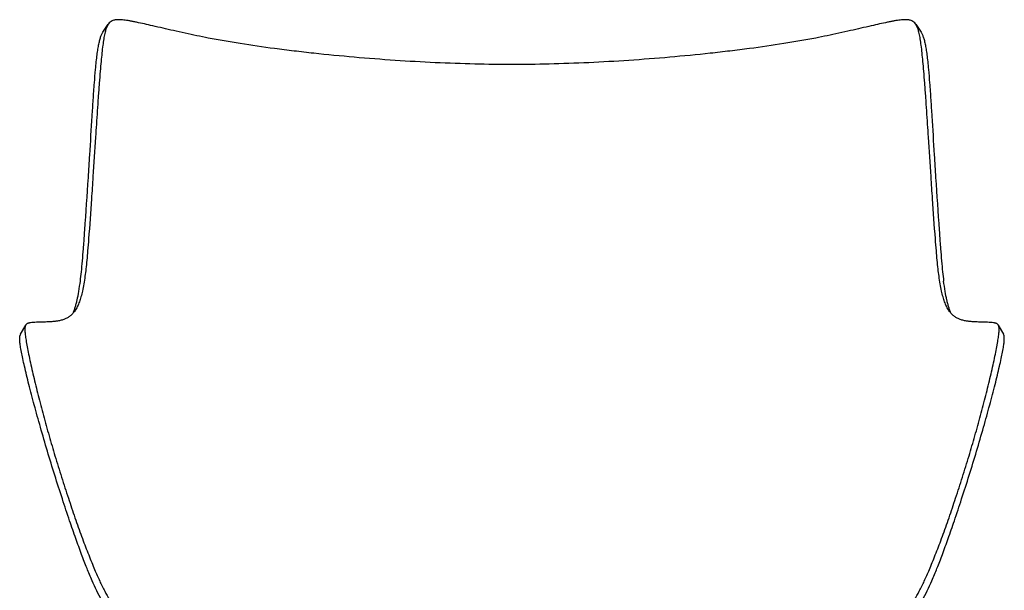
# Model space of a CAD drawing. Header units: millimetres. Extents: x -213 to 1166, y 0 to 836.
# Tile 13 of 13: x 602 to 1166, y 509 to 836. Entities that reach past the tile are written whole.
import ezdxf

# ---------------------------------------------------------------- set-up
doc = ezdxf.new("R2010")
doc.units = ezdxf.units.MM
doc.header["$MEASUREMENT"] = 0
doc.layers.add('Crea2D$visibili$tangenti', color=7, linetype='Continuous', true_color=0x000000)

msp = doc.modelspace()

# ---------------------------------------------------------------- linework, layer by layer
at = {"layer": 'Crea2D$visibili$tangenti'}
for p, q in [((650.18, 829.26), (652.98, 833.23)), ((1115.36, 833.23), (1118.15, 829.27)), ((602.7, 655.65), (605.67, 660.86)), ((1162.67, 660.86), (1165.63, 655.66))]:
    msp.add_line(p, q, dxfattribs=at)
for centre, radius, start, end in [((605.42, 654.15), 3.1, 151.1578, 168.2935), ((1162.94, 654.16), 3.08, 11.6699, 29.2002)]:
    msp.add_arc(centre, radius, start, end, dxfattribs=at)
for points, knots in [([(655.25, 835.18), (654.84, 834.99), (654.03, 834.49), (653.02, 833.39), (652.21, 831.97), (651.67, 830.53), (651.27, 829.18), (650.83, 827.34), (650.32, 824.67), (649.77, 820.93), (649.28, 816.64), (648.8, 811.67), (648.3, 805.88), (647.75, 798.99), (647.01, 788.91), (646.31, 778.63), (645.32, 763.5), (644.39, 749.21), (643.1, 729.77), (642.11, 715.61), (641.2, 703.89), (640.69, 698.16), (640.18, 693.3), (639.81, 690.26), (639.62, 688.87)], [0, 0, 0, 0, 1.360043, 2.822595, 4.445252, 6.24542, 7.423523, 8.677528, 11.901298, 15.587167, 20.013912, 24.842232, 30.563757, 37.471181, 45.567661, 60.874792, 68.382583, 91.057812, 103.838062, 126.84151, 133.648243, 139.106353, 144.081133, 148.301815, 148.301815, 148.301815, 148.301815]), ([(710.19, 825.34), (708.01, 825.76), (703.62, 826.63), (696.96, 828.04), (688.55, 829.93), (680.78, 831.77), (673.78, 833.38), (670.01, 834.2), (667.22, 834.76), (665.3, 835.12), (663.54, 835.42), (661.87, 835.65), (660.41, 835.79), (659.09, 835.84), (657.96, 835.81), (656.95, 835.69), (656.06, 835.49), (655.51, 835.29), (655.25, 835.18)], [0, 0, 0, 0, 6.676348, 13.421077, 20.408371, 32.536895, 37.384596, 41.972039, 44.091335, 45.923338, 47.829432, 49.454149, 50.969312, 52.235924, 53.410169, 54.379007, 55.283298, 56.133156, 56.133156, 56.133156, 56.133156]), ([(1113.09, 835.18), (1112.83, 835.29), (1112.28, 835.49), (1111.39, 835.69), (1110.38, 835.81), (1109.25, 835.84), (1107.93, 835.79), (1106.47, 835.65), (1104.8, 835.42), (1103.04, 835.13), (1101.12, 834.76), (1098.33, 834.2), (1094.56, 833.38), (1087.56, 831.77), (1079.79, 829.93), (1071.38, 828.04), (1064.72, 826.63), (1060.33, 825.76), (1058.15, 825.34)], [0, 0, 0, 0, 0.849857, 1.754148, 2.722986, 3.897231, 5.163843, 6.679007, 8.303723, 10.209818, 12.04182, 14.161117, 18.748559, 23.59626, 35.724784, 42.712079, 49.456807, 56.133156, 56.133156, 56.133156, 56.133156]), ([(1128.72, 688.87), (1128.53, 690.26), (1128.16, 693.3), (1127.65, 698.16), (1127.14, 703.89), (1126.23, 715.61), (1125.24, 729.77), (1123.94, 749.21), (1123.02, 763.5), (1122.03, 778.63), (1121.33, 788.91), (1120.59, 798.99), (1120.04, 805.88), (1119.54, 811.67), (1119.06, 816.64), (1118.57, 820.93), (1118.02, 824.67), (1117.51, 827.34), (1117.07, 829.18), (1116.67, 830.53), (1116.13, 831.97), (1115.32, 833.39), (1114.31, 834.49), (1113.5, 834.99), (1113.09, 835.18)], [0, 0, 0, 0, 4.220682, 9.195462, 14.653572, 21.460304, 44.463753, 57.244003, 79.919232, 87.427023, 102.734153, 110.830633, 117.738057, 123.459582, 128.287903, 132.714648, 136.400516, 139.624287, 140.878291, 142.056395, 143.856563, 145.47922, 146.941772, 148.301815, 148.301815, 148.301815, 148.301815]), ([(636.98, 686.15), (637.2, 687.92), (637.64, 691.73), (638.21, 697.88), (638.68, 703.7), (639.12, 709.63), (640.1, 723.21), (641.22, 739.7), (642.59, 761.44), (643.46, 776.29), (644.33, 790.05), (644.95, 798.96), (645.55, 806.26), (646.08, 811.6), (646.53, 815.48), (647.02, 818.86), (647.54, 821.75), (648.1, 824.21), (648.7, 826.26), (649.36, 827.92), (649.9, 828.87), (650.18, 829.26)], [0, 0, 0, 0, 5.338131, 11.517869, 18.51564, 22.84113, 29.359421, 59.373543, 72.429127, 94.712155, 103.98565, 113.80491, 121.504978, 125.952772, 129.904955, 133.231778, 136.193226, 138.692916, 140.809096, 142.593714, 144.056791, 144.056791, 144.056791, 144.056791]), ([(1118.15, 829.27), (1118.44, 828.87), (1118.96, 827.96), (1119.61, 826.34), (1120.22, 824.29), (1120.79, 821.79), (1121.32, 818.86), (1121.81, 815.48), (1122.26, 811.6), (1122.79, 806.26), (1123.39, 798.96), (1124.01, 790.05), (1124.88, 776.29), (1125.75, 761.44), (1127.12, 739.7), (1128.24, 723.21), (1129.22, 709.63), (1129.66, 703.7), (1130.13, 697.88), (1130.7, 691.73), (1131.14, 687.92), (1131.36, 686.15)], [0, 0, 0, 0, 1.475415, 3.135213, 5.237344, 7.875903, 10.837351, 14.164174, 18.116357, 22.564151, 30.264219, 40.083479, 49.356974, 71.640002, 84.695586, 114.709708, 121.227999, 125.553489, 132.55126, 138.730998, 144.069129, 144.069129, 144.069129, 144.069129]), ([(1058.15, 825.34), (1052.09, 824.17), (1039.44, 821.98), (1023.03, 819.62), (1008.95, 817.85), (993.76, 816.12), (974.46, 814.24), (951.26, 812.44), (928.21, 811.13), (905.9, 810.34), (884.17, 810.07), (862.44, 810.34), (840.13, 811.13), (817.08, 812.44), (793.88, 814.24), (774.58, 816.12), (759.39, 817.85), (745.31, 819.62), (728.9, 821.98), (716.25, 824.17), (710.19, 825.34)], [0, 0, 0, 0, 18.512147, 38.519041, 49.708271, 61.097058, 84.368671, 107.900333, 130.882925, 153.642071, 174.858335, 196.074598, 218.833744, 241.816336, 265.347998, 288.619611, 300.008399, 311.197629, 331.204522, 349.716669, 349.716669, 349.716669, 349.716669]), ([(639.62, 688.87), (639.41, 687.39), (638.98, 684.54), (638.23, 680.61), (637.4, 677.18), (636.5, 674.31), (635.49, 671.81), (634.33, 669.7), (633, 667.89), (631.55, 666.43), (629.98, 665.28), (628.32, 664.39), (626.46, 663.72), (624.51, 663.27), (622.76, 663.03), (621.23, 662.89), (619.42, 662.76), (617.56, 662.67), (615.24, 662.59), (613.49, 662.55), (611.6, 662.48), (610.1, 662.4), (608.76, 662.28), (607.86, 662.13), (607.33, 662.02), (606.9, 661.89), (606.52, 661.72), (606.2, 661.52), (605.92, 661.25), (605.69, 660.93), (605.52, 660.57), (605.38, 660.15), (605.32, 659.84), (605.3, 659.68)], [0, 0, 0, 0, 4.47802, 8.626499, 12.004772, 15.068193, 17.641488, 20.081952, 22.266718, 24.377712, 26.227028, 28.10033, 30.025811, 32.128066, 34.098368, 35.325849, 36.734221, 39.544425, 40.928925, 43.68687, 44.796361, 46.607571, 48.176529, 48.836634, 49.339498, 49.803243, 50.194079, 50.570483, 50.947737, 51.345136, 51.732288, 52.166282, 52.660118, 52.660118, 52.660118, 52.660118]), ([(1163.04, 659.68), (1163.02, 659.84), (1162.96, 660.15), (1162.82, 660.57), (1162.65, 660.93), (1162.42, 661.25), (1162.14, 661.52), (1161.82, 661.72), (1161.44, 661.89), (1161.01, 662.02), (1160.48, 662.13), (1159.58, 662.28), (1158.24, 662.4), (1156.74, 662.48), (1154.85, 662.55), (1153.1, 662.59), (1150.78, 662.67), (1148.92, 662.76), (1147.11, 662.89), (1145.58, 663.03), (1143.83, 663.27), (1141.88, 663.72), (1140.02, 664.39), (1138.36, 665.28), (1136.79, 666.43), (1135.34, 667.89), (1134.01, 669.7), (1132.85, 671.81), (1131.84, 674.31), (1130.94, 677.18), (1130.11, 680.61), (1129.36, 684.54), (1128.93, 687.39), (1128.72, 688.87)], [0, 0, 0, 0, 0.493836, 0.927831, 1.314983, 1.712382, 2.089635, 2.46604, 2.856876, 3.32062, 3.823484, 4.48359, 6.052548, 7.863758, 8.973248, 11.731193, 13.115693, 15.925897, 17.334269, 18.561751, 20.532053, 22.634308, 24.559788, 26.43309, 28.282406, 30.3934, 32.578167, 35.018631, 37.591925, 40.655347, 44.033619, 48.182099, 52.660118, 52.660118, 52.660118, 52.660118]), ([(632.79, 667.72), (633.01, 668.24), (633.46, 669.36), (634.06, 671.15), (634.63, 673.15), (635.36, 676.16), (636.2, 680.51), (636.72, 684.16), (636.98, 686.15)], [0, 0, 0, 0, 1.677379, 3.613912, 5.68708, 7.891354, 12.915523, 18.95666, 18.95666, 18.95666, 18.95666]), ([(1135.55, 667.72), (1135.33, 668.24), (1134.88, 669.36), (1134.28, 671.15), (1133.71, 673.15), (1132.98, 676.16), (1132.14, 680.51), (1131.62, 684.16), (1131.36, 686.15)], [0, 0, 0, 0, 1.677379, 3.613912, 5.68708, 7.891354, 12.915523, 18.95666, 18.95666, 18.95666, 18.95666]), ([(603.25, 645.44), (603.14, 646.04), (602.93, 647.16), (602.66, 648.74), (602.46, 650.14), (602.32, 651.36), (602.24, 652.42), (602.22, 653.33), (602.26, 654.1), (602.33, 654.57), (602.38, 654.78)], [0, 0, 0, 0, 1.812315, 3.415459, 4.822894, 6.048088, 7.105212, 8.009007, 8.775811, 9.423883, 9.423883, 9.423883, 9.423883]), ([(605.3, 659.68), (605.26, 659.44), (605.21, 658.92), (605.2, 658.07), (605.24, 657.06), (605.34, 655.9), (605.5, 654.56), (605.82, 652.39), (606.12, 650.66), (606.34, 649.45)], [0, 0, 0, 0, 0.718944, 1.568921, 2.567551, 3.730929, 5.073812, 6.610585, 10.321091, 10.321091, 10.321091, 10.321091]), ([(1162, 649.45), (1162.11, 650.09), (1162.33, 651.31), (1162.61, 653.04), (1162.84, 654.56), (1163, 655.9), (1163.1, 657.06), (1163.14, 658.07), (1163.13, 658.92), (1163.08, 659.44), (1163.04, 659.68)], [0, 0, 0, 0, 1.966057, 3.710506, 5.247279, 6.590162, 7.753472, 8.75217, 9.602217, 10.321096, 10.321096, 10.321096, 10.321096]), ([(1165.09, 645.44), (1165.2, 646.04), (1165.41, 647.16), (1165.68, 648.74), (1165.88, 650.14), (1166.02, 651.36), (1166.1, 652.42), (1166.12, 653.33), (1166.08, 654.1), (1166.01, 654.57), (1165.96, 654.78)], [0, 0, 0, 0, 1.812315, 3.415459, 4.822894, 6.048088, 7.105147, 8.009006, 8.775875, 9.423884, 9.423884, 9.423884, 9.423884]), ([(606.34, 649.45), (606.59, 648.1), (607.16, 645.16), (608.49, 638.78), (610.47, 630.06), (613.18, 619.06), (616.2, 607.62), (619.44, 596.06), (622.94, 584.24), (626.64, 572.35), (630.48, 560.56), (634.3, 549.34), (638.01, 538.96), (641.07, 530.86), (643.42, 524.96), (645.48, 519.97), (647.9, 514.46), (650.72, 508.69), (653.5, 503.68), (655.44, 500.7), (656.43, 499.32)], [0, 0, 0, 0, 4.121045, 8.961131, 19.562881, 30.958316, 42.927785, 55.055241, 66.992536, 79.906173, 92.415071, 104.18973, 115.455904, 125.484717, 130.143496, 134.522788, 141.690759, 148.187543, 153.785433, 158.863027, 158.863027, 158.863027, 158.863027]), ([(1111.91, 499.32), (1112.9, 500.7), (1114.84, 503.68), (1117.62, 508.69), (1120.44, 514.46), (1122.86, 519.97), (1124.92, 524.96), (1127.27, 530.86), (1130.33, 538.96), (1134.04, 549.34), (1137.86, 560.56), (1141.7, 572.35), (1145.4, 584.24), (1148.9, 596.06), (1152.14, 607.62), (1155.16, 619.06), (1157.87, 630.06), (1159.85, 638.78), (1161.18, 645.16), (1161.75, 648.1), (1162, 649.45)], [0, 0, 0, 0, 5.077593, 10.675483, 17.172268, 24.340238, 28.719531, 33.37831, 43.407122, 54.673297, 66.447956, 78.956854, 91.87049, 103.807786, 115.935242, 127.90471, 139.300145, 149.901896, 154.741981, 158.863027, 158.863027, 158.863027, 158.863027]), ([(654.44, 494.98), (653.49, 496.27), (651.63, 499.03), (648.97, 503.62), (646.31, 508.81), (643.54, 514.86), (640.64, 521.81), (637.53, 529.86), (634.22, 538.93), (630.53, 549.53), (626.51, 561.66), (622.28, 574.99), (618.1, 588.7), (614.19, 602.09), (610.64, 614.82), (608.02, 624.77), (606.19, 632.17), (605.02, 637.08), (604.05, 641.48), (603.49, 644.2), (603.25, 645.44)], [0, 0, 0, 0, 4.801039, 9.983448, 15.898606, 22.288973, 29.958222, 38.48124, 48.177226, 58.929297, 72.154493, 86.498435, 100.888037, 115.148548, 128.349428, 140.540093, 146.019656, 151.196474, 155.705, 159.519587, 159.519587, 159.519587, 159.519587]), ([(1113.9, 494.98), (1114.85, 496.27), (1116.71, 499.03), (1119.37, 503.62), (1122.03, 508.81), (1124.8, 514.86), (1127.7, 521.81), (1130.81, 529.86), (1134.12, 538.93), (1137.81, 549.53), (1141.83, 561.66), (1146.06, 574.99), (1150.24, 588.7), (1154.15, 602.09), (1157.7, 614.82), (1160.32, 624.77), (1162.15, 632.17), (1163.32, 637.08), (1164.29, 641.48), (1164.85, 644.2), (1165.09, 645.44)], [0, 0, 0, 0, 4.801039, 9.983448, 15.898606, 22.288973, 29.958222, 38.48124, 48.177226, 58.929297, 72.154493, 86.498435, 100.888037, 115.148548, 128.349428, 140.540093, 146.019656, 151.196474, 155.705, 159.519587, 159.519587, 159.519587, 159.519587])]:
    msp.add_open_spline(points, degree=3, knots=knots, dxfattribs=at)

doc.saveas('drawing.dxf')
